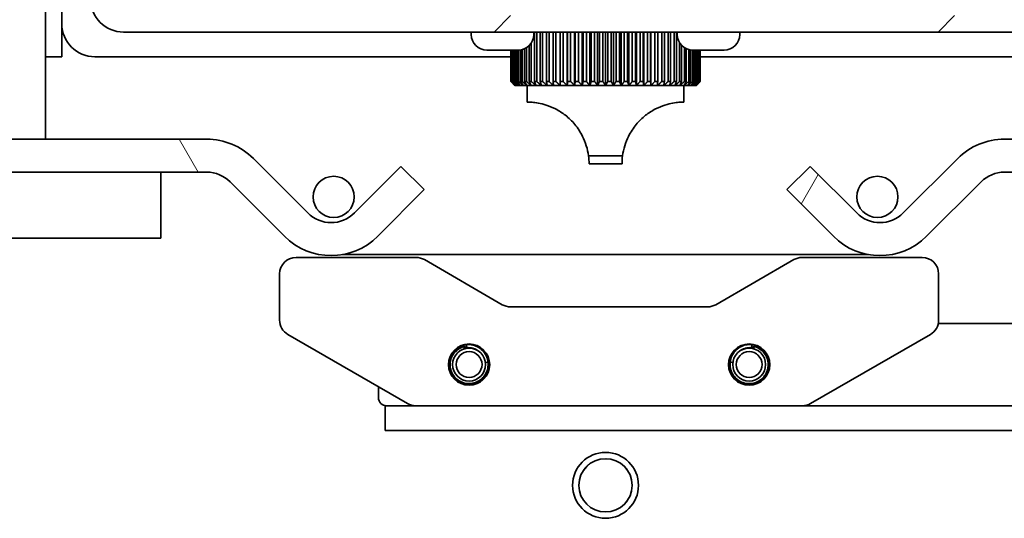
# Model space of a CAD drawing. Header units: millimetres. Extents: x 0 to 7128, y 0 to 5040.
# Tile 52 of 215: x 557 to 676, y 1471 to 1532. Entities that reach past the tile are written whole.
import ezdxf

# ---------------------------------------------------------------- set-up
doc = ezdxf.new("R2010")
doc.units = ezdxf.units.MM
doc.header["$LTSCALE"] = 12
doc.layers.add('Filettatura(ISO)', color=3, linetype='Continuous', lineweight=9, true_color=0x00ff00)
doc.layers.add('Tratteggio', color=7, linetype='Continuous', lineweight=9, true_color=0x1e1e47)
doc.layers.add('Spigoli visibili(ISO)', color=7, linetype='Continuous', lineweight=35)
pattern_1 = [(60, (0, 0), (-32.99556, 19.05), [])]

msp = doc.modelspace()

# ---------------------------------------------------------------- hatches: boundary and pattern name
at = {"layer": 'Tratteggio'}
h = msp.add_hatch(dxfattribs=at)
h.set_pattern_fill('ANSI31', color=256, scale=304.8, angle=75.00018, style=0)
h.set_pattern_definition([(120.0002, (0, 0), (-32.9955, -19.0501), [])])
edge = h.paths.add_edge_path()
edge.add_line((591.54, 1508.201), (584.934, 1514.808))
edge.add_ellipse((579.277, 1509.151), major_axis=(-5.657, 5.657), ratio=1, start_angle=270, end_angle=315)
edge.add_line((579.277, 1517.151), (559.683, 1517.151))
edge.add_line((559.683, 1517.151), (535.683, 1517.151))
edge.add_ellipse((535.683, 1521.151), major_axis=(-4, 0), ratio=1, start_angle=0, end_angle=90, ccw=False)
edge.add_line((531.683, 1521.151), (531.683, 1715.151))
edge.add_line((531.683, 1715.151), (527.683, 1715.151))
edge.add_line((527.683, 1715.151), (527.683, 1683.651))
edge.add_line((527.683, 1683.651), (527.683, 1521.151))
edge.add_ellipse((535.683, 1521.151), major_axis=(0, -8), ratio=1, start_angle=270, end_angle=360)
edge.add_line((535.683, 1513.151), (579.277, 1513.151))
edge.add_ellipse((579.277, 1509.151), major_axis=(4, 0), ratio=1, start_angle=45, end_angle=90, ccw=False)
edge.add_line((582.105, 1511.979), (588.712, 1505.373))
edge.add_ellipse((594.369, 1511.03), major_axis=(5.657, -5.657), ratio=1, start_angle=270, end_angle=360)
edge.add_line((600.026, 1505.373), (605.683, 1511.03))
edge.add_line((605.683, 1511.03), (602.854, 1513.858))
edge.add_line((602.854, 1513.858), (597.197, 1508.201))
edge.add_ellipse((594.369, 1511.03), major_axis=(-2.828, -2.828), ratio=1, start_angle=0, end_angle=90, ccw=False)
h = msp.add_hatch(dxfattribs=at)
h.set_pattern_fill('ANSI31', color=256, scale=304.8, angle=14.99998, style=0)
h.set_pattern_definition(pattern_1)
edge = h.paths.add_edge_path()
edge.add_line((723.683, 1715.151), (531.683, 1715.151))
edge.add_line((531.683, 1715.151), (531.683, 1521.151))
edge.add_line((531.683, 1521.151), (531.683, 1517.151))
edge.add_line((531.683, 1517.151), (535.683, 1517.151))
edge.add_line((535.683, 1517.151), (559.683, 1517.151))
edge.add_line((559.683, 1517.151), (559.683, 1527.151))
edge.add_line((559.683, 1527.151), (559.683, 1598.151))
edge.add_line((559.683, 1598.151), (545.683, 1598.151))
edge.add_line((545.683, 1598.151), (544.683, 1598.151))
edge.add_ellipse((544.683, 1602.151), major_axis=(-4, 0), ratio=1, start_angle=0, end_angle=90, ccw=False)
edge.add_line((540.683, 1602.151), (540.683, 1603.151))
edge.add_line((540.683, 1603.151), (540.683, 1634.151))
edge.add_line((540.683, 1634.151), (540.683, 1635.151))
edge.add_ellipse((544.683, 1635.151), major_axis=(0, 4), ratio=1, start_angle=0, end_angle=90, ccw=False)
edge.add_line((544.683, 1639.151), (545.683, 1639.151))
edge.add_line((545.683, 1639.151), (709.683, 1639.151))
edge.add_line((709.683, 1639.151), (710.683, 1639.151))
edge.add_ellipse((710.683, 1635.151), major_axis=(4, 0), ratio=1, start_angle=0, end_angle=90, ccw=False)
edge.add_line((714.683, 1635.151), (714.683, 1634.151))
edge.add_line((714.683, 1634.151), (714.683, 1603.151))
edge.add_line((714.683, 1603.151), (714.683, 1602.151))
edge.add_ellipse((710.683, 1602.151), major_axis=(0, -4), ratio=1, start_angle=0, end_angle=90, ccw=False)
edge.add_line((710.683, 1598.151), (709.683, 1598.151))
edge.add_line((709.683, 1598.151), (695.683, 1598.151))
edge.add_line((695.683, 1598.151), (695.683, 1527.151))
edge.add_line((695.683, 1527.151), (695.683, 1517.151))
edge.add_line((695.683, 1517.151), (719.683, 1517.151))
edge.add_line((719.683, 1517.151), (723.683, 1517.151))
edge.add_line((723.683, 1517.151), (723.683, 1521.151))
edge.add_line((723.683, 1521.151), (723.683, 1715.151))
edge = h.paths.add_edge_path(flags=0)
edge.add_ellipse((567.683, 1690.151), major_axis=(0, 10), ratio=1, start_angle=0, end_angle=90)
edge.add_line((557.683, 1690.151), (557.683, 1665.151))
edge.add_ellipse((567.683, 1665.151), major_axis=(-10, 0), ratio=1, start_angle=0, end_angle=90)
edge.add_line((567.683, 1655.151), (687.683, 1655.151))
edge.add_ellipse((687.683, 1665.151), major_axis=(0, -10), ratio=1, start_angle=0, end_angle=90)
edge.add_line((697.683, 1665.151), (697.683, 1690.151))
edge.add_ellipse((687.683, 1690.151), major_axis=(10, 0), ratio=1, start_angle=0, end_angle=90)
edge.add_line((687.683, 1700.151), (567.683, 1700.151))
h = msp.add_hatch(dxfattribs=at)
h.set_pattern_fill('ANSI31', color=256, scale=304.8, angle=14.99998, style=0)
h.set_pattern_definition(pattern_1)
edge = h.paths.add_edge_path()
edge.add_line((670.431, 1514.808), (663.825, 1508.201))
edge.add_ellipse((660.996, 1511.03), major_axis=(-2.828, -2.828), ratio=1, start_angle=0, end_angle=90, ccw=False)
edge.add_line((658.168, 1508.201), (652.511, 1513.858))
edge.add_line((652.511, 1513.858), (649.683, 1511.03))
edge.add_line((649.683, 1511.03), (655.339, 1505.373))
edge.add_ellipse((660.996, 1511.03), major_axis=(5.657, -5.657), ratio=1, start_angle=270, end_angle=360)
edge.add_line((666.653, 1505.373), (673.26, 1511.979))
edge.add_ellipse((676.088, 1509.151), major_axis=(2.828, 2.828), ratio=1, start_angle=45, end_angle=90, ccw=False)
edge.add_line((676.088, 1513.151), (719.683, 1513.151))
edge.add_ellipse((719.683, 1521.151), major_axis=(8, 0), ratio=1, start_angle=270, end_angle=360)
edge.add_line((727.683, 1521.151), (727.683, 1683.651))
edge.add_line((727.683, 1683.651), (727.683, 1715.151))
edge.add_line((727.683, 1715.151), (723.683, 1715.151))
edge.add_line((723.683, 1715.151), (723.683, 1521.151))
edge.add_ellipse((719.683, 1521.151), major_axis=(0, -4), ratio=1, start_angle=0, end_angle=90, ccw=False)
edge.add_line((719.683, 1517.151), (695.683, 1517.151))
edge.add_line((695.683, 1517.151), (676.088, 1517.151))
edge.add_ellipse((676.088, 1509.151), major_axis=(-8, 0), ratio=1, start_angle=270, end_angle=315)
h = msp.add_hatch(dxfattribs=at)
h.set_pattern_fill('ANSI31', color=256, scale=304.8, style=0)
h.set_pattern_definition([(45, (0, 0), (-26.9408, 26.9408), [])])
h.paths.add_polyline_path([(690.183, 1625.151), (690.183, 1629.474), (690.183, 1630.151), (688.683, 1630.151), (688.183, 1630.151), (688.183, 1625.151)])
h.paths.add_polyline_path([(567.183, 1625.151), (567.183, 1630.151), (566.683, 1630.151), (565.183, 1630.151), (565.183, 1629.474), (565.183, 1625.151)])
edge = h.paths.add_edge_path()
edge.add_ellipse((569.183, 1534.151), major_axis=(0, -4), ratio=1, start_angle=270, end_angle=360)
edge.add_line((569.183, 1530.151), (686.183, 1530.151))
edge.add_ellipse((686.183, 1534.151), major_axis=(4, 0), ratio=1, start_angle=270, end_angle=360)
edge.add_line((690.183, 1534.151), (690.183, 1622.151))
edge.add_line((690.183, 1622.151), (688.183, 1622.151))
edge.add_line((688.183, 1622.151), (688.183, 1534.151))
edge.add_ellipse((686.183, 1534.151), major_axis=(0, -2), ratio=1, start_angle=0, end_angle=90, ccw=False)
edge.add_line((686.183, 1532.151), (569.183, 1532.151))
edge.add_ellipse((569.183, 1534.151), major_axis=(-2, 0), ratio=1, start_angle=0, end_angle=90, ccw=False)
edge.add_line((567.183, 1534.151), (567.183, 1622.151))
edge.add_line((567.183, 1622.151), (565.183, 1622.151))
edge.add_line((565.183, 1622.151), (565.183, 1534.151))
h = msp.add_hatch(dxfattribs=at)
h.set_pattern_fill('ANSI31', color=256, scale=304.8, angle=90.00021, style=0)
h.set_pattern_definition([(135.0002, (0, 0), (-26.9407, -26.9409), [])])
h.paths.add_polyline_path([(561.683, 1598.151), (559.683, 1598.151), (559.683, 1527.151), (561.683, 1527.151)])

# ---------------------------------------------------------------- linework, layer by layer
at = {"layer": 'Filettatura(ISO)'}
for centre, radius, start, end in [((611.118, 1489.803), 1.582, 170, 80), ((645.118, 1489.803), 1.582, 170, 80), ((627.683, 1475.151), 3.256, 305, 215)]:
    msp.add_arc(centre, radius, start, end, dxfattribs=at)
at = {"layer": 'Spigoli visibili(ISO)'}
for p, q in [((559.683, 1517.151), (559.683, 1598.151)), ((559.683, 1598.151), (559.683, 1527.151)), ((561.683, 1527.151), (561.683, 1598.151)), ((569.183, 1530.151), (686.183, 1530.151)), ((611.383, 1529.851), (611.383, 1530.151)), ((618.983, 1529.851), (618.983, 1530.151)), ((619.05, 1530.151), (619.05, 1524.151)), ((619.328, 1524.151), (619.328, 1530.151)), ((619.745, 1530.151), (619.745, 1524.151)), ((620.048, 1524.151), (620.048, 1530.151)), ((620.5, 1530.151), (620.5, 1524.151)), ((620.827, 1524.151), (620.827, 1530.151)), ((621.31, 1530.151), (621.31, 1524.151)), ((621.657, 1524.151), (621.657, 1530.151)), ((622.169, 1530.151), (622.169, 1524.151)), ((622.534, 1524.151), (622.534, 1530.151)), ((623.034, 1523.651), (623.034, 1530.151)), ((623.069, 1530.151), (623.069, 1524.151)), ((623.45, 1524.151), (623.45, 1530.151)), ((623.92, 1523.651), (623.92, 1530.151)), ((624.005, 1530.151), (624.005, 1524.151)), ((624.398, 1524.151), (624.398, 1530.151)), ((624.836, 1523.651), (624.836, 1530.151)), ((624.968, 1530.151), (624.968, 1524.151)), ((625.371, 1524.151), (625.371, 1530.151)), ((625.772, 1523.651), (625.772, 1530.151)), ((625.953, 1530.151), (625.953, 1524.151)), ((626.362, 1524.151), (626.362, 1530.151)), ((626.724, 1523.651), (626.724, 1530.151)), ((626.95, 1530.151), (626.95, 1524.151)), ((627.362, 1524.151), (627.362, 1530.151)), ((627.683, 1523.651), (627.683, 1530.151)), ((627.953, 1530.151), (627.953, 1524.151)), ((628.365, 1524.151), (628.365, 1530.151)), ((628.641, 1523.651), (628.641, 1530.151)), ((628.954, 1530.151), (628.954, 1524.151)), ((629.363, 1524.151), (629.363, 1530.151)), ((629.593, 1523.651), (629.593, 1530.151)), ((629.946, 1530.151), (629.946, 1524.151)), ((630.349, 1524.151), (630.349, 1530.151)), ((630.53, 1523.651), (630.53, 1530.151)), ((630.92, 1530.151), (630.92, 1524.151)), ((631.313, 1524.151), (631.313, 1530.151)), ((631.445, 1523.651), (631.445, 1530.151)), ((631.869, 1530.151), (631.869, 1524.151)), ((632.251, 1524.151), (632.251, 1530.151)), ((632.331, 1523.651), (632.331, 1530.151)), ((632.787, 1530.151), (632.787, 1524.151)), ((633.153, 1524.151), (633.153, 1530.151)), ((633.183, 1523.651), (633.183, 1530.151)), ((633.665, 1530.151), (633.665, 1524.151)), ((634.014, 1524.151), (634.014, 1530.151)), ((634.499, 1530.151), (634.499, 1524.151)), ((634.826, 1524.151), (634.826, 1530.151)), ((635.28, 1530.151), (635.28, 1524.151)), ((635.585, 1524.151), (635.585, 1530.151)), ((636.003, 1530.151), (636.003, 1524.151)), ((636.283, 1524.151), (636.283, 1530.151)), ((636.383, 1529.851), (636.383, 1530.151)), ((643.983, 1529.851), (643.983, 1530.151)), ((618.671, 1524.151), (618.671, 1528.808)), ((636.664, 1528.856), (636.664, 1524.151)), ((617.083, 1527.951), (613.283, 1527.951)), ((616.186, 1527.951), (616.186, 1524.151)), ((616.203, 1524.151), (616.203, 1527.951)), ((616.253, 1527.951), (616.253, 1524.151)), ((616.306, 1524.151), (616.306, 1527.951)), ((616.407, 1527.951), (616.407, 1524.151)), ((616.496, 1524.151), (616.496, 1527.951)), ((616.648, 1527.951), (616.648, 1524.151)), ((616.771, 1524.151), (616.771, 1527.951)), ((616.972, 1527.951), (616.972, 1524.151)), ((617.129, 1524.151), (617.129, 1527.952)), ((617.377, 1527.974), (617.377, 1524.151)), ((617.567, 1524.151), (617.567, 1528.014)), ((617.861, 1528.118), (617.861, 1524.151)), ((618.082, 1524.151), (618.082, 1528.235)), ((618.42, 1528.502), (618.42, 1524.151)), ((636.915, 1524.151), (636.915, 1528.532)), ((637.256, 1528.253), (637.256, 1524.151)), ((637.478, 1524.151), (637.478, 1528.13)), ((637.774, 1528.02), (637.774, 1524.151)), ((637.966, 1524.151), (637.966, 1527.978)), ((638.217, 1527.952), (638.217, 1524.151)), ((642.083, 1527.951), (638.283, 1527.951)), ((638.375, 1524.151), (638.375, 1527.951)), ((638.579, 1527.951), (638.579, 1524.151)), ((638.704, 1524.151), (638.704, 1527.951)), ((638.858, 1527.951), (638.858, 1524.151)), ((638.948, 1524.151), (638.948, 1527.951)), ((639.052, 1527.951), (639.052, 1524.151)), ((639.106, 1524.151), (639.106, 1527.951)), ((639.159, 1527.951), (639.159, 1524.151)), ((639.178, 1524.151), (639.178, 1527.951)), ((639.179, 1527.951), (639.179, 1524.151)), ((559.683, 1527.151), (561.683, 1527.151)), ((616.186, 1527.151), (565.683, 1527.151)), ((689.683, 1527.151), (639.179, 1527.151)), ((616.186, 1524.151), (616.203, 1524.151)), ((616.253, 1524.151), (616.306, 1524.151)), ((616.407, 1524.151), (616.496, 1524.151)), ((616.648, 1524.151), (616.771, 1524.151)), ((616.972, 1524.151), (617.129, 1524.151)), ((617.377, 1524.151), (617.567, 1524.151)), ((617.861, 1524.151), (618.082, 1524.151)), ((618.42, 1524.151), (618.671, 1524.151)), ((619.05, 1524.151), (619.328, 1524.151)), ((619.745, 1524.151), (620.048, 1524.151)), ((620.5, 1524.151), (620.827, 1524.151)), ((621.31, 1524.151), (621.657, 1524.151)), ((622.169, 1524.151), (622.534, 1524.151)), ((623.069, 1524.151), (623.45, 1524.151)), ((624.005, 1524.151), (624.398, 1524.151)), ((624.968, 1524.151), (625.371, 1524.151)), ((625.953, 1524.151), (626.362, 1524.151)), ((626.95, 1524.151), (627.362, 1524.151)), ((627.953, 1524.151), (628.365, 1524.151)), ((628.954, 1524.151), (629.363, 1524.151)), ((629.946, 1524.151), (630.349, 1524.151)), ((630.92, 1524.151), (631.313, 1524.151)), ((631.869, 1524.151), (632.251, 1524.151)), ((632.787, 1524.151), (633.153, 1524.151)), ((633.665, 1524.151), (634.014, 1524.151)), ((634.499, 1524.151), (634.826, 1524.151)), ((635.28, 1524.151), (635.585, 1524.151)), ((636.003, 1524.151), (636.283, 1524.151)), ((636.664, 1524.151), (636.915, 1524.151)), ((637.256, 1524.151), (637.478, 1524.151)), ((637.774, 1524.151), (637.966, 1524.151)), ((638.217, 1524.151), (638.375, 1524.151)), ((638.579, 1524.151), (638.704, 1524.151)), ((638.858, 1524.151), (638.948, 1524.151)), ((639.052, 1524.151), (639.106, 1524.151)), ((639.159, 1524.151), (639.178, 1524.151)), ((616.724, 1523.651), (616.683, 1523.651)), ((616.85, 1523.651), (616.724, 1523.651)), ((617.057, 1523.651), (616.85, 1523.651)), ((617.346, 1523.651), (617.057, 1523.651)), ((617.713, 1523.651), (617.346, 1523.651)), ((618.156, 1523.651), (617.713, 1523.651)), ((618.672, 1523.651), (618.156, 1523.651)), ((618.183, 1523.651), (618.183, 1521.651)), ((619.256, 1523.651), (618.672, 1523.651)), ((619.904, 1523.651), (619.256, 1523.651)), ((620.612, 1523.651), (619.904, 1523.651)), ((621.373, 1523.651), (620.612, 1523.651)), ((622.183, 1523.651), (621.373, 1523.651)), ((623.034, 1523.651), (622.183, 1523.651)), ((623.92, 1523.651), (623.034, 1523.651)), ((624.836, 1523.651), (623.92, 1523.651)), ((625.772, 1523.651), (624.836, 1523.651)), ((626.724, 1523.651), (625.772, 1523.651)), ((627.683, 1523.651), (626.724, 1523.651)), ((628.641, 1523.651), (627.683, 1523.651)), ((629.593, 1523.651), (628.641, 1523.651)), ((630.53, 1523.651), (629.593, 1523.651)), ((631.445, 1523.651), (630.53, 1523.651)), ((632.331, 1523.651), (631.445, 1523.651)), ((633.183, 1523.651), (632.331, 1523.651)), ((633.992, 1523.651), (633.183, 1523.651)), ((634.753, 1523.651), (633.992, 1523.651)), ((635.461, 1523.651), (634.753, 1523.651)), ((636.109, 1523.651), (635.461, 1523.651)), ((636.693, 1523.651), (636.109, 1523.651)), ((637.209, 1523.651), (636.693, 1523.651)), ((637.183, 1523.651), (637.183, 1521.651)), ((637.652, 1523.651), (637.209, 1523.651)), ((638.019, 1523.651), (637.652, 1523.651)), ((638.308, 1523.651), (638.019, 1523.651)), ((638.515, 1523.651), (638.308, 1523.651)), ((638.641, 1523.651), (638.515, 1523.651)), ((638.683, 1523.651), (638.641, 1523.651)), ((531.683, 1517.151), (559.683, 1517.151)), ((579.277, 1517.151), (535.683, 1517.151)), ((719.683, 1517.151), (676.088, 1517.151)), ((591.54, 1508.201), (584.934, 1514.808)), ((625.616, 1515.151), (629.75, 1515.151)), ((670.431, 1514.808), (663.825, 1508.201)), ((535.683, 1513.151), (579.277, 1513.151)), ((573.683, 1513.151), (573.683, 1505.151)), ((602.854, 1513.858), (597.197, 1508.201)), ((605.683, 1511.03), (602.854, 1513.858)), ((629.683, 1514.151), (625.683, 1514.151)), ((652.511, 1513.858), (649.683, 1511.03)), ((658.168, 1508.201), (652.511, 1513.858)), ((676.088, 1513.151), (719.683, 1513.151)), ((582.105, 1511.979), (588.712, 1505.373)), ((666.653, 1505.373), (673.26, 1511.979)), ((600.026, 1505.373), (605.683, 1511.03)), ((649.683, 1511.03), (655.339, 1505.373)), ((527.683, 1505.151), (573.683, 1505.151)), ((590.118, 1502.803), (604.69, 1502.803)), ((595.757, 1503.151), (659.608, 1503.151)), ((615.154, 1497.071), (605.69, 1502.535)), ((650.546, 1502.535), (641.082, 1497.071)), ((651.546, 1502.803), (666.118, 1502.803)), ((588.118, 1495.195), (588.118, 1500.803)), ((668.118, 1500.803), (668.118, 1495.195)), ((640.082, 1496.803), (616.154, 1496.803)), ((668.079, 1494.803), (721.707, 1494.803)), ((589.118, 1493.463), (603.654, 1485.071)), ((652.582, 1485.071), (667.118, 1493.463)), ((610.028, 1492.053), (610.152, 1492.053)), ((610.799, 1492.154), (610.831, 1491.918)), ((610.849, 1491.785), (610.833, 1491.903)), ((612.085, 1492.053), (612.208, 1492.053)), ((644.028, 1492.053), (644.152, 1492.053)), ((645.387, 1491.785), (645.404, 1491.903)), ((645.438, 1492.154), (645.406, 1491.918)), ((646.085, 1492.053), (646.208, 1492.053)), ((608.664, 1489.797), (608.664, 1489.797)), ((608.664, 1489.796), (608.664, 1489.797)), ((613.327, 1490.096), (613.101, 1490.065)), ((642.909, 1490.096), (643.135, 1490.065)), ((647.573, 1489.797), (647.573, 1489.797)), ((647.573, 1489.797), (647.573, 1489.796)), ((600.118, 1485.803), (600.118, 1487.112)), ((610.123, 1487.553), (610.028, 1487.553)), ((612.208, 1487.553), (612.113, 1487.553)), ((644.123, 1487.553), (644.028, 1487.553)), ((646.208, 1487.553), (646.113, 1487.553)), ((600.922, 1484.803), (601.508, 1484.803)), ((600.922, 1484.803), (600.922, 1481.803)), ((615.336, 1484.803), (601.508, 1484.803)), ((615.336, 1484.803), (616.75, 1484.803)), ((707.314, 1484.803), (616.75, 1484.803)), ((601.508, 1481.803), (600.922, 1481.803)), ((601.508, 1481.803), (615.336, 1481.803)), ((616.75, 1481.803), (615.336, 1481.803)), ((616.75, 1481.803), (707.314, 1481.803))]:
    msp.add_line(p, q, dxfattribs=at)
for centre, radius in [((594.683, 1510.151), 2.5), ((660.683, 1510.151), 2.5), ((611.118, 1489.803), 2.5), ((611.118, 1489.803), 2), ((645.118, 1489.803), 2.5), ((645.118, 1489.803), 2), ((611.118, 1489.803), 1.571), ((645.118, 1489.803), 1.571), ((627.683, 1475.151), 4), ((627.683, 1475.151), 3.233)]:
    msp.add_circle(centre, radius, dxfattribs=at)
for centre, radius, start, end in [((569.183, 1534.151), 4, 180, 270), ((565.683, 1531.151), 4, 180, 270), ((613.283, 1529.851), 1.9, 180, 270), ((617.083, 1529.851), 1.9, 270, 0), ((638.283, 1529.851), 1.9, 180, 270), ((642.083, 1529.851), 1.9, 270, 0), ((579.277, 1509.151), 8, 45, 90), ((676.088, 1509.151), 8, 90, 135), ((579.277, 1509.151), 4, 45, 90), ((676.088, 1509.151), 4, 90, 135), ((594.369, 1511.03), 4, 225, 315), ((660.996, 1511.03), 4, 225, 315), ((594.369, 1511.03), 8, 225, 315), ((660.996, 1511.03), 8, 225, 315), ((590.118, 1500.803), 2, 90, 180), ((604.69, 1500.803), 2, 60, 90), ((651.546, 1500.803), 2, 90, 120), ((666.118, 1500.803), 2, 0, 90), ((616.154, 1498.803), 2, 240, 270), ((640.082, 1498.803), 2, 270, 300), ((590.118, 1495.195), 2, 180, 240), ((666.118, 1495.195), 2, 300, 0), ((601.118, 1485.803), 1, 180, 270), ((604.654, 1486.803), 2, 240, 270), ((651.582, 1486.803), 2, 270, 300)]:
    msp.add_arc(centre, radius, start, end, dxfattribs=at)
for points, weights in [([(616.186, 1524.151), (616.44, 1523.894), (616.683, 1523.651)], [1.02783003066, 1.02443298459, 1.02040153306]), ([(616.724, 1523.651), (616.469, 1523.893), (616.203, 1524.151)], [1.02194507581, 1.02622534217, 1.02981488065]), ([(616.253, 1524.151), (616.494, 1523.894), (616.724, 1523.651)], [1.02783003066, 1.02443298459, 1.02040153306]), ([(616.85, 1523.651), (616.584, 1523.893), (616.306, 1524.151)], [1.02194507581, 1.02622534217, 1.02981488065]), ([(616.407, 1524.151), (616.633, 1523.894), (616.85, 1523.651)], [1.02783003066, 1.02443298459, 1.02040153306]), ([(617.057, 1523.651), (616.783, 1523.893), (616.496, 1524.151)], [1.02194507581, 1.02622534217, 1.02981488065]), ([(616.648, 1524.151), (616.857, 1523.894), (617.057, 1523.651)], [1.02783003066, 1.02443298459, 1.02040153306]), ([(617.346, 1523.651), (617.065, 1523.893), (616.771, 1524.151)], [1.02194507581, 1.02622534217, 1.02981488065]), ([(616.972, 1524.151), (617.163, 1523.894), (617.346, 1523.651)], [1.02783003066, 1.02443298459, 1.02040153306]), ([(617.713, 1523.651), (617.427, 1523.893), (617.129, 1524.151)], [1.02194507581, 1.02622534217, 1.02981488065]), ([(617.377, 1524.151), (617.549, 1523.894), (617.713, 1523.651)], [1.02783003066, 1.02443298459, 1.02040153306]), ([(618.156, 1523.651), (617.868, 1523.893), (617.567, 1524.151)], [1.02194507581, 1.02622534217, 1.02981488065]), ([(617.861, 1524.151), (618.012, 1523.894), (618.156, 1523.651)], [1.02783003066, 1.02443298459, 1.02040153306]), ([(618.672, 1523.651), (618.384, 1523.893), (618.082, 1524.151)], [1.02194507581, 1.02622534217, 1.02981488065]), ([(618.42, 1524.151), (618.549, 1523.894), (618.672, 1523.651)], [1.02783003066, 1.02443298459, 1.02040153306]), ([(619.256, 1523.651), (618.97, 1523.893), (618.671, 1524.151)], [1.02194507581, 1.02622534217, 1.02981488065]), ([(619.05, 1524.151), (619.155, 1523.894), (619.256, 1523.651)], [1.02783003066, 1.02443298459, 1.02040153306]), ([(619.904, 1523.651), (619.622, 1523.893), (619.328, 1524.151)], [1.02194507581, 1.02622534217, 1.02981488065]), ([(619.745, 1524.151), (619.826, 1523.894), (619.904, 1523.651)], [1.02783003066, 1.02443298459, 1.02040153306]), ([(620.612, 1523.651), (620.336, 1523.893), (620.048, 1524.151)], [1.02194507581, 1.02622534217, 1.02981488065]), ([(620.5, 1524.151), (620.557, 1523.894), (620.612, 1523.651)], [1.02783003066, 1.02443298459, 1.02040153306]), ([(621.373, 1523.651), (621.106, 1523.893), (620.827, 1524.151)], [1.02194507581, 1.02622534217, 1.02981488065]), ([(621.31, 1524.151), (621.342, 1523.894), (621.373, 1523.651)], [1.02783003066, 1.02443298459, 1.02040153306]), ([(622.183, 1523.651), (621.926, 1523.893), (621.657, 1524.151)], [1.02194507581, 1.02622534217, 1.02981488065]), ([(622.169, 1524.151), (622.176, 1523.894), (622.183, 1523.651)], [1.02783003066, 1.02443298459, 1.02040153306]), ([(623.034, 1523.651), (622.79, 1523.893), (622.534, 1524.151)], [1.02194507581, 1.02622534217, 1.02981488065]), ([(623.069, 1524.151), (623.051, 1523.894), (623.034, 1523.651)], [1.02783003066, 1.02443298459, 1.02040153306]), ([(623.92, 1523.651), (623.69, 1523.893), (623.45, 1524.151)], [1.02194507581, 1.02622534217, 1.02981488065]), ([(624.005, 1524.151), (623.962, 1523.894), (623.92, 1523.651)], [1.02783003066, 1.02443298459, 1.02040153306]), ([(624.836, 1523.651), (624.622, 1523.893), (624.398, 1524.151)], [1.02194507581, 1.02622534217, 1.02981488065]), ([(624.968, 1524.151), (624.901, 1523.894), (624.836, 1523.651)], [1.02783003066, 1.02443298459, 1.02040153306]), ([(625.772, 1523.651), (625.576, 1523.893), (625.371, 1524.151)], [1.02194507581, 1.02622534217, 1.02981488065]), ([(625.953, 1524.151), (625.861, 1523.894), (625.772, 1523.651)], [1.02783003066, 1.02443298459, 1.02040153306]), ([(626.724, 1523.651), (626.547, 1523.893), (626.362, 1524.151)], [1.02194507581, 1.02622534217, 1.02981488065]), ([(626.95, 1524.151), (626.835, 1523.894), (626.724, 1523.651)], [1.02783003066, 1.02443298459, 1.02040153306]), ([(627.683, 1523.651), (627.526, 1523.893), (627.362, 1524.151)], [1.02194507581, 1.02622534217, 1.02981488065]), ([(627.953, 1524.151), (627.815, 1523.894), (627.683, 1523.651)], [1.02783003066, 1.02443298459, 1.02040153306]), ([(628.641, 1523.651), (628.506, 1523.893), (628.365, 1524.151)], [1.02194507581, 1.02622534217, 1.02981488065]), ([(628.954, 1524.151), (628.794, 1523.894), (628.641, 1523.651)], [1.02783003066, 1.02443298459, 1.02040153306]), ([(629.593, 1523.651), (629.481, 1523.893), (629.363, 1524.151)], [1.02194507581, 1.02622534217, 1.02981488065]), ([(629.946, 1524.151), (629.765, 1523.894), (629.593, 1523.651)], [1.02783003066, 1.02443298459, 1.02040153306]), ([(630.53, 1523.651), (630.441, 1523.893), (630.349, 1524.151)], [1.02194507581, 1.02622534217, 1.02981488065]), ([(630.92, 1524.151), (630.72, 1523.894), (630.53, 1523.651)], [1.02783003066, 1.02443298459, 1.02040153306]), ([(631.445, 1523.651), (631.381, 1523.893), (631.313, 1524.151)], [1.02194507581, 1.02622534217, 1.02981488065]), ([(631.869, 1524.151), (631.652, 1523.894), (631.445, 1523.651)], [1.02783003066, 1.02443298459, 1.02040153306]), ([(632.331, 1523.651), (632.292, 1523.893), (632.251, 1524.151)], [1.02194507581, 1.02622534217, 1.02981488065]), ([(632.787, 1524.151), (632.554, 1523.894), (632.331, 1523.651)], [1.02783003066, 1.02443298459, 1.02040153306]), ([(633.183, 1523.651), (633.168, 1523.893), (633.153, 1524.151)], [1.02194507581, 1.02622534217, 1.02981488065]), ([(633.665, 1524.151), (633.419, 1523.894), (633.183, 1523.651)], [1.02783003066, 1.02443298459, 1.02040153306]), ([(634.499, 1524.151), (634.24, 1523.894), (633.992, 1523.651)], [1.02783003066, 1.02443298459, 1.02040153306]), ([(633.992, 1523.651), (634.003, 1523.893), (634.014, 1524.151)], [1.02194507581, 1.02622534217, 1.02981488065]), ([(635.28, 1524.151), (635.011, 1523.894), (634.753, 1523.651)], [1.02783003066, 1.02443298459, 1.02040153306]), ([(634.753, 1523.651), (634.789, 1523.893), (634.826, 1524.151)], [1.02194507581, 1.02622534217, 1.02981488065]), ([(636.003, 1524.151), (635.726, 1523.894), (635.461, 1523.651)], [1.02783003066, 1.02443298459, 1.02040153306]), ([(635.461, 1523.651), (635.521, 1523.893), (635.585, 1524.151)], [1.02194507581, 1.02622534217, 1.02981488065]), ([(636.664, 1524.151), (636.38, 1523.894), (636.109, 1523.651)], [1.02783003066, 1.02443298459, 1.02040153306]), ([(636.109, 1523.651), (636.194, 1523.893), (636.283, 1524.151)], [1.02194507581, 1.02622534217, 1.02981488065]), ([(637.256, 1524.151), (636.968, 1523.894), (636.693, 1523.651)], [1.02783003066, 1.02443298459, 1.02040153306]), ([(636.693, 1523.651), (636.802, 1523.893), (636.915, 1524.151)], [1.02194507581, 1.02622534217, 1.02981488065]), ([(637.774, 1524.151), (637.485, 1523.894), (637.209, 1523.651)], [1.02783003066, 1.02443298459, 1.02040153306]), ([(637.209, 1523.651), (637.34, 1523.893), (637.478, 1524.151)], [1.02194507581, 1.02622534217, 1.02981488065]), ([(638.217, 1524.151), (637.928, 1523.894), (637.652, 1523.651)], [1.02783003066, 1.02443298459, 1.02040153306]), ([(637.652, 1523.651), (637.805, 1523.893), (637.966, 1524.151)], [1.02194507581, 1.02622534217, 1.02981488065]), ([(638.579, 1524.151), (638.293, 1523.894), (638.019, 1523.651)], [1.02783003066, 1.02443298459, 1.02040153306]), ([(638.019, 1523.651), (638.193, 1523.893), (638.375, 1524.151)], [1.02194507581, 1.02622534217, 1.02981488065]), ([(638.858, 1524.151), (638.577, 1523.894), (638.308, 1523.651)], [1.02783003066, 1.02443298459, 1.02040153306]), ([(638.308, 1523.651), (638.501, 1523.893), (638.704, 1524.151)], [1.02194507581, 1.02622534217, 1.02981488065]), ([(639.052, 1524.151), (638.778, 1523.894), (638.515, 1523.651)], [1.02783003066, 1.02443298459, 1.02040153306]), ([(638.515, 1523.651), (638.727, 1523.893), (638.948, 1524.151)], [1.02194507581, 1.02622534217, 1.02981488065]), ([(639.159, 1524.151), (638.894, 1523.894), (638.641, 1523.651)], [1.02783003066, 1.02443298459, 1.02040153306]), ([(638.641, 1523.651), (638.868, 1523.893), (639.106, 1524.151)], [1.02194507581, 1.02622534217, 1.02981488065]), ([(639.179, 1524.151), (638.925, 1523.894), (638.683, 1523.651)], [1.02783003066, 1.02443298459, 1.02040153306]), ([(638.683, 1523.651), (638.925, 1523.893), (639.178, 1524.151)], [1.02194507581, 1.02622534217, 1.02981488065])]:
    msp.add_rational_spline(points, weights, degree=2, dxfattribs=at)
for points, knots in [([(618.183, 1521.651), (618.183, 1521.651), (618.379, 1521.659), (619.18, 1521.595), (619.786, 1521.513), (620.81, 1521.184), (621.205, 1521.03), (622.022, 1520.61), (622.442, 1520.342), (623.218, 1519.733), (623.611, 1519.356), (624.321, 1518.496), (624.638, 1518.012), (625.261, 1516.762), (625.503, 1515.957), (625.616, 1515.151)], [-1.6395379, -1.6395379, -1.6395379, -1.6395379, -1.315518, -1.315518, -0.9914981, -0.9914981, -0.833623, -0.833623, -0.6757478, -0.6757478, -0.5068109, -0.5068109, -0.3378739, -0.3378739, -0.0990654, -0.0990654, -0.0990654, -0.0990654]), ([(637.183, 1521.651), (637.183, 1521.651), (636.986, 1521.659), (636.185, 1521.595), (635.579, 1521.513), (634.555, 1521.184), (634.16, 1521.03), (633.343, 1520.61), (632.923, 1520.342), (632.147, 1519.733), (631.754, 1519.356), (631.044, 1518.496), (630.727, 1518.012), (630.104, 1516.762), (629.862, 1515.957), (629.75, 1515.151)], [1.6395379, 1.6395379, 1.6395379, 1.6395379, 1.9635578, 1.9635578, 2.2875777, 2.2875777, 2.4454528, 2.4454528, 2.603328, 2.603328, 2.7722649, 2.7722649, 2.9412019, 2.9412019, 3.1800104, 3.1800104, 3.1800104, 3.1800104]), ([(610.789, 1492.229), (610.866, 1492.239), (610.942, 1492.246), (611.28, 1492.26), (611.545, 1492.228), (612.047, 1492.084), (612.289, 1491.97), (612.72, 1491.675), (612.914, 1491.49), (613.23, 1491.075), (613.356, 1490.838), (613.525, 1490.345), (613.57, 1490.081), (613.575, 1489.559), (613.535, 1489.294), (613.375, 1488.797), (613.254, 1488.559), (612.946, 1488.137), (612.755, 1487.949), (612.33, 1487.646), (612.09, 1487.528), (611.591, 1487.374), (611.326, 1487.337), (610.804, 1487.348), (610.541, 1487.397), (610.049, 1487.572), (609.815, 1487.701), (609.403, 1488.022), (609.221, 1488.218), (608.931, 1488.652), (608.82, 1488.896), (608.682, 1489.399), (608.653, 1489.665), (608.681, 1490.186), (608.737, 1490.448), (608.927, 1490.934), (609.063, 1491.164), (609.397, 1491.566), (609.599, 1491.742), (610.041, 1492.018), (610.288, 1492.121), (610.623, 1492.202), (610.706, 1492.218), (610.789, 1492.229)], [3.4258057, 3.4258057, 3.4258057, 3.4258057, 3.448823, 3.448823, 3.5272006, 3.5272006, 3.60558, 3.60558, 3.6839611, 3.6839611, 3.7623441, 3.7623441, 3.8407289, 3.8407289, 3.9191141, 3.9191141, 3.9974973, 3.9974973, 4.0758787, 4.0758787, 4.1542583, 4.1542583, 4.2326362, 4.2326362, 4.3110124, 4.3110124, 4.389387, 4.389387, 4.46776, 4.46776, 4.5461316, 4.5461316, 4.6245018, 4.6245018, 4.7028707, 4.7028707, 4.7812382, 4.7812382, 4.8596048, 4.8596048, 4.9379699, 4.9379699, 4.9631022, 4.9631022, 4.9631022, 4.9631022]), ([(608.835, 1489.487), (608.803, 1489.733), (608.812, 1489.987), (608.908, 1490.47), (608.996, 1490.705), (609.238, 1491.131), (609.395, 1491.326), (609.758, 1491.652), (609.968, 1491.787), (610.295, 1491.929), (610.402, 1491.967), (610.511, 1491.996)], [0, 0, 0, 0, 0.07435594, 0.07435594, 0.1479565, 0.1479565, 0.22135548, 0.22135548, 0.29451754, 0.29451754, 0.32839761, 0.32839761, 0.32839761, 0.32839761]), ([(609.434, 1491.582), (609.479, 1491.625), (609.525, 1491.665), (609.775, 1491.868), (610.007, 1492.001), (610.424, 1492.158), (610.605, 1492.204), (610.789, 1492.229)], [3.27369457, 3.27369457, 3.27369457, 3.27369457, 3.29207262, 3.29207262, 3.37044699, 3.37044699, 3.42575056, 3.42575056, 3.42575056, 3.42575056]), ([(609.622, 1491.742), (609.654, 1491.767), (609.686, 1491.79), (609.773, 1491.851), (609.829, 1491.886), (609.886, 1491.92)], [0.223900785, 0.223900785, 0.223900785, 0.223900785, 0.235785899, 0.235785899, 0.255711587, 0.255711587, 0.255711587, 0.255711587]), ([(610.79, 1492.229), (611.025, 1492.261), (611.268, 1492.258), (611.759, 1492.18), (612.014, 1492.097), (612.477, 1491.857), (612.692, 1491.698), (613.057, 1491.325), (613.211, 1491.106), (613.439, 1490.637), (613.517, 1490.38), (613.586, 1489.863), (613.578, 1489.596), (613.481, 1489.083), (613.39, 1488.831), (613.136, 1488.375), (612.97, 1488.165), (612.586, 1487.812), (612.362, 1487.665), (611.886, 1487.451), (611.628, 1487.382), (611.109, 1487.328), (610.842, 1487.344), (610.332, 1487.457), (610.083, 1487.556), (609.826, 1487.709), (609.793, 1487.73), (609.761, 1487.752)], [1.88874807, 1.88874807, 1.88874807, 1.88874807, 1.95987711, 1.95987711, 2.03823688, 2.03823688, 2.11659674, 2.11659674, 2.1949568, 2.1949568, 2.27331714, 2.27331714, 2.35167788, 2.35167788, 2.43003911, 2.43003911, 2.50840094, 2.50840094, 2.58676347, 2.58676347, 2.66512679, 2.66512679, 2.74349099, 2.74349099, 2.82185617, 2.82185617, 2.83350398, 2.83350398, 2.83350398, 2.83350398]), ([(610.327, 1492.12), (610.359, 1492.131), (610.391, 1492.141), (610.494, 1492.172), (610.564, 1492.189), (610.636, 1492.203)], [0.303931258, 0.303931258, 0.303931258, 0.303931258, 0.314167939, 0.314167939, 0.335924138, 0.335924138, 0.335924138, 0.335924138]), ([(610.523, 1491.921), (610.52, 1491.935), (610.518, 1491.948), (610.514, 1491.969), (610.512, 1491.978), (610.511, 1491.988), (610.511, 1491.991), (610.511, 1491.995), (610.511, 1491.996), (610.511, 1491.996), (610.511, 1491.996), (610.511, 1491.996)], [-0.031804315, -0.031804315, -0.031804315, -0.031804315, -0.026894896, -0.026894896, -0.021883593, -0.021883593, -0.018923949, -0.018923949, -0.015914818, -0.015914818, -0.015562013, -0.015562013, -0.015562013, -0.015562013]), ([(610.549, 1491.72), (610.547, 1491.736), (610.545, 1491.751), (610.537, 1491.818), (610.53, 1491.87), (610.523, 1491.921)], [-0.023265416, -0.023265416, -0.023265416, -0.023265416, -0.017915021, -0.017915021, -0.000001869, -0.000001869, -0.000001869, -0.000001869]), ([(610.789, 1492.229), (611.051, 1492.254), (611.32, 1492.236), (611.829, 1492.118), (612.075, 1492.016), (612.514, 1491.744), (612.712, 1491.572), (613.035, 1491.181), (613.166, 1490.958), (613.333, 1490.526), (613.382, 1490.316), (613.402, 1490.106)], [0, 0, 0, 0, 0.07900239, 0.07900239, 0.15700925, 0.15700925, 0.23379952, 0.23379952, 0.30949087, 0.30949087, 0.37291195, 0.37291195, 0.37291195, 0.37291195]), ([(610.789, 1492.229), (610.789, 1492.229), (610.789, 1492.226), (610.79, 1492.22), (610.792, 1492.208), (610.795, 1492.184), (610.799, 1492.154)], [0.50000036, 0.50000036, 0.50000036, 0.50000036, 0.66669502, 0.66669502, 0.66669502, 1, 1, 1, 1]), ([(610.833, 1491.903), (610.833, 1491.904), (610.833, 1491.906), (610.832, 1491.908), (610.832, 1491.91), (610.831, 1491.914), (610.831, 1491.916), (610.831, 1491.918), (610.831, 1491.918), (610.831, 1491.918), (610.831, 1491.918), (610.831, 1491.918)], [0.000004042, 0.000004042, 0.000004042, 0.000004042, 0.0004101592, 0.0004101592, 0.0008277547, 0.0008277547, 0.002017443, 0.002017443, 0.0072873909, 0.0072873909, 0.0076468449, 0.0076468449, 0.0076468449, 0.0076468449]), ([(612.258, 1491.446), (612.077, 1491.584), (611.873, 1491.691), (611.525, 1491.804), (611.39, 1491.833), (611.117, 1491.864), (610.978, 1491.866), (610.84, 1491.854)], [-0.15090174, -0.15090174, -0.15090174, -0.15090174, -0.08275116, -0.08275116, -0.04161296, -0.04161296, -0.00000272, -0.00000272, -0.00000272, -0.00000272]), ([(645.448, 1492.229), (645.708, 1492.194), (645.967, 1492.115), (646.437, 1491.883), (646.655, 1491.728), (647.027, 1491.362), (647.185, 1491.146), (647.423, 1490.681), (647.505, 1490.426), (647.584, 1489.91), (647.582, 1489.643), (647.494, 1489.128), (647.408, 1488.875), (647.163, 1488.414), (647.001, 1488.201), (646.623, 1487.84), (646.403, 1487.689), (645.931, 1487.466), (645.674, 1487.392), (645.156, 1487.329), (644.888, 1487.339), (644.376, 1487.442), (644.126, 1487.537), (643.673, 1487.796), (643.465, 1487.964), (643.116, 1488.353), (642.972, 1488.578), (642.763, 1489.056), (642.697, 1489.316), (642.65, 1489.835), (642.669, 1490.102), (642.788, 1490.611), (642.89, 1490.858), (643.163, 1491.303), (643.337, 1491.506), (643.736, 1491.842), (643.966, 1491.979), (644.451, 1492.173), (644.712, 1492.231), (645.13, 1492.256), (645.29, 1492.25), (645.447, 1492.229)], [0, 0, 0, 0, 0.0790454, 0.0790454, 0.1574028, 0.1574028, 0.2357865, 0.2357865, 0.3141685, 0.3141685, 0.3925483, 0.3925483, 0.4709265, 0.4709265, 0.5493029, 0.5493029, 0.6276778, 0.6276778, 0.7060511, 0.7060511, 0.7844229, 0.7844229, 0.8627933, 0.8627933, 0.9411624, 0.9411624, 1.0195302, 1.0195302, 1.0978968, 1.0978968, 1.1762623, 1.1762623, 1.2546269, 1.2546269, 1.3329905, 1.3329905, 1.4113532, 1.4113532, 1.4897153, 1.4897153, 1.5371408, 1.5371408, 1.5371408, 1.5371408]), ([(642.835, 1490.106), (642.858, 1490.352), (642.921, 1490.597), (643.12, 1491.049), (643.258, 1491.262), (643.589, 1491.632), (643.788, 1491.793), (644.223, 1492.043), (644.464, 1492.136), (644.952, 1492.238), (645.203, 1492.252), (645.448, 1492.229)], [0, 0, 0, 0, 0.07416967, 0.07416967, 0.14835543, 0.14835543, 0.22332227, 0.22332227, 0.2991173, 0.2991173, 0.37293271, 0.37293271, 0.37293271, 0.37293271]), ([(643.329, 1491.477), (643.353, 1491.503), (643.378, 1491.528), (643.454, 1491.602), (643.507, 1491.65), (643.562, 1491.695)], [4.378867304, 4.378867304, 4.378867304, 4.378867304, 4.38938764, 4.38938764, 4.410737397, 4.410737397, 4.410737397, 4.410737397]), ([(643.964, 1491.963), (643.99, 1491.977), (644.016, 1491.99), (644.112, 1492.037), (644.183, 1492.067), (644.255, 1492.094)], [4.458912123, 4.458912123, 4.458912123, 4.458912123, 4.467760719, 4.467760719, 4.490778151, 4.490778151, 4.490778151, 4.490778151]), ([(643.978, 1491.446), (644.159, 1491.584), (644.364, 1491.691), (644.711, 1491.804), (644.846, 1491.833), (645.12, 1491.864), (645.259, 1491.866), (645.397, 1491.854)], [-0.15090174, -0.15090174, -0.15090174, -0.15090174, -0.08275116, -0.08275116, -0.04161296, -0.04161296, -0.00000272, -0.00000272, -0.00000272, -0.00000272]), ([(644.721, 1492.219), (644.745, 1492.223), (644.769, 1492.226), (644.874, 1492.24), (644.956, 1492.247), (645.039, 1492.25)], [4.538956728, 4.538956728, 4.538956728, 4.538956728, 4.546132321, 4.546132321, 4.570817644, 4.570817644, 4.570817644, 4.570817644]), ([(645.404, 1491.903), (645.404, 1491.904), (645.404, 1491.906), (645.404, 1491.908), (645.404, 1491.91), (645.405, 1491.914), (645.405, 1491.916), (645.405, 1491.918), (645.406, 1491.918), (645.406, 1491.918), (645.406, 1491.918), (645.406, 1491.918)], [0.000004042, 0.000004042, 0.000004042, 0.000004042, 0.0004101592, 0.0004101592, 0.0008277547, 0.0008277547, 0.002017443, 0.002017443, 0.0072873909, 0.0072873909, 0.0076468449, 0.0076468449, 0.0076468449, 0.0076468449]), ([(645.448, 1492.229), (645.448, 1492.229), (645.447, 1492.226), (645.446, 1492.22), (645.445, 1492.208), (645.442, 1492.184), (645.438, 1492.154)], [0.5000003, 0.5000003, 0.5000003, 0.5000003, 0.66669502, 0.66669502, 0.66669502, 1, 1, 1, 1]), ([(645.687, 1491.72), (645.689, 1491.736), (645.691, 1491.751), (645.7, 1491.818), (645.706, 1491.87), (645.713, 1491.921)], [-0.023265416, -0.023265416, -0.023265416, -0.023265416, -0.017915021, -0.017915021, -0.000001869, -0.000001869, -0.000001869, -0.000001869]), ([(645.713, 1491.921), (645.716, 1491.935), (645.718, 1491.948), (645.723, 1491.969), (645.724, 1491.978), (645.726, 1491.988), (645.726, 1491.991), (645.726, 1491.995), (645.726, 1491.996), (645.725, 1491.996), (645.725, 1491.996), (645.725, 1491.996)], [-0.031804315, -0.031804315, -0.031804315, -0.031804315, -0.026894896, -0.026894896, -0.021883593, -0.021883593, -0.018923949, -0.018923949, -0.015914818, -0.015914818, -0.015562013, -0.015562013, -0.015562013, -0.015562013]), ([(645.725, 1491.996), (645.962, 1491.932), (646.191, 1491.829), (646.598, 1491.559), (646.781, 1491.39), (647.082, 1491.007), (647.202, 1490.788), (647.368, 1490.329), (647.414, 1490.083), (647.423, 1489.722), (647.417, 1489.604), (647.402, 1489.487)], [0, 0, 0, 0, 0.07363508, 0.07363508, 0.14666874, 0.14666874, 0.21983696, 0.21983696, 0.29308784, 0.29308784, 0.32840998, 0.32840998, 0.32840998, 0.32840998]), ([(608.695, 1490.188), (608.707, 1490.26), (608.722, 1490.331), (608.754, 1490.461), (608.772, 1490.519), (608.791, 1490.578)], [3.113591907, 3.113591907, 3.113591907, 3.113591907, 3.135328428, 3.135328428, 3.153658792, 3.153658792, 3.153658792, 3.153658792]), ([(608.747, 1490.431), (608.76, 1490.48), (608.775, 1490.528), (608.808, 1490.629), (608.828, 1490.681), (608.849, 1490.732)], [0.063892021, 0.063892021, 0.063892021, 0.063892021, 0.079044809, 0.079044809, 0.09572819, 0.09572819, 0.09572819, 0.09572819]), ([(608.949, 1490.946), (608.981, 1491.006), (609.015, 1491.063), (609.087, 1491.176), (609.125, 1491.231), (609.166, 1491.284)], [3.193624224, 3.193624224, 3.193624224, 3.193624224, 3.213699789, 3.213699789, 3.233766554, 3.233766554, 3.233766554, 3.233766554]), ([(609.076, 1491.158), (609.101, 1491.196), (609.127, 1491.233), (609.191, 1491.318), (609.229, 1491.366), (609.27, 1491.412)], [0.14381065, 0.14381065, 0.14381065, 0.14381065, 0.157402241, 0.157402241, 0.175720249, 0.175720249, 0.175720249, 0.175720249]), ([(642.884, 1490.813), (642.901, 1490.85), (642.919, 1490.887), (642.967, 1490.981), (643, 1491.038), (643.035, 1491.094)], [4.29882316, 4.29882316, 4.29882316, 4.29882316, 4.311013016, 4.311013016, 4.330696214, 4.330696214, 4.330696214, 4.330696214]), ([(647.418, 1490.655), (647.455, 1490.554), (647.486, 1490.451), (647.516, 1490.321), (647.522, 1490.295), (647.527, 1490.269)], [3.338333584, 3.338333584, 3.338333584, 3.338333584, 3.370447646, 3.370447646, 3.378383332, 3.378383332, 3.378383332, 3.378383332]), ([(608.698, 1489.389), (608.685, 1489.466), (608.675, 1489.544), (608.666, 1489.677), (608.664, 1489.733), (608.664, 1489.789)], [3.033548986, 3.033548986, 3.033548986, 3.033548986, 3.056958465, 3.056958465, 3.073636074, 3.073636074, 3.073636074, 3.073636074]), ([(613.402, 1490.106), (613.435, 1489.86), (613.428, 1489.605), (613.335, 1489.12), (613.248, 1488.884), (613.008, 1488.456), (612.852, 1488.259), (612.49, 1487.929), (612.28, 1487.791), (611.833, 1487.592), (611.591, 1487.528), (611.103, 1487.479), (610.852, 1487.495), (610.373, 1487.602), (610.14, 1487.696), (609.719, 1487.949), (609.527, 1488.112), (609.209, 1488.483), (609.078, 1488.697), (608.912, 1489.104), (608.861, 1489.295), (608.835, 1489.487)], [0, 0, 0, 0, 0.07455587, 0.07455587, 0.14831571, 0.14831571, 0.22195767, 0.22195767, 0.29542815, 0.29542815, 0.36890077, 0.36890077, 0.44253483, 0.44253483, 0.51634532, 0.51634532, 0.58992683, 0.58992683, 0.66338457, 0.66338457, 0.72180384, 0.72180384, 0.72180384, 0.72180384]), ([(613.402, 1490.106), (613.402, 1490.106), (613.399, 1490.106), (613.393, 1490.105), (613.381, 1490.103), (613.357, 1490.1), (613.327, 1490.096)], [0.49997163, 0.49997163, 0.49997163, 0.49997163, 0.66668886, 0.66668886, 0.66668886, 0.99999544, 0.99999544, 0.99999544, 0.99999544]), ([(642.727, 1489.243), (642.715, 1489.294), (642.705, 1489.345), (642.688, 1489.45), (642.681, 1489.504), (642.675, 1489.558)], [4.138736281, 4.138736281, 4.138736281, 4.138736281, 4.154258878, 4.154258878, 4.170611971, 4.170611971, 4.170611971, 4.170611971]), ([(642.676, 1490.041), (642.681, 1490.087), (642.686, 1490.133), (642.703, 1490.238), (642.714, 1490.297), (642.728, 1490.356)], [4.21877949, 4.21877949, 4.21877949, 4.21877949, 4.232636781, 4.232636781, 4.250654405, 4.250654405, 4.250654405, 4.250654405]), ([(647.402, 1489.487), (647.368, 1489.241), (647.294, 1488.998), (647.075, 1488.555), (646.929, 1488.35), (646.584, 1488.001), (646.38, 1487.853), (645.944, 1487.631), (645.705, 1487.555), (645.221, 1487.482), (644.97, 1487.484), (644.487, 1487.567), (644.25, 1487.648), (643.816, 1487.879), (643.616, 1488.032), (643.278, 1488.388), (643.136, 1488.595), (642.928, 1489.039), (642.859, 1489.28), (642.807, 1489.716), (642.809, 1489.913), (642.835, 1490.106)], [0, 0, 0, 0, 0.07455599, 0.07455599, 0.14831582, 0.14831582, 0.22195782, 0.22195782, 0.29542831, 0.29542831, 0.36890092, 0.36890092, 0.44253494, 0.44253494, 0.51634544, 0.51634544, 0.58992698, 0.58992698, 0.66338473, 0.66338473, 0.72180384, 0.72180384, 0.72180384, 0.72180384]), ([(642.835, 1490.106), (642.835, 1490.106), (642.838, 1490.106), (642.843, 1490.105), (642.855, 1490.103), (642.879, 1490.1), (642.909, 1490.096)], [0.49997168, 0.49997168, 0.49997168, 0.49997168, 0.66668886, 0.66668886, 0.66668886, 0.99999544, 0.99999544, 0.99999544, 0.99999544]), ([(647.572, 1489.871), (647.575, 1489.769), (647.571, 1489.667), (647.559, 1489.534), (647.555, 1489.502), (647.551, 1489.47)], [3.418362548, 3.418362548, 3.418362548, 3.418362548, 3.448823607, 3.448823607, 3.458432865, 3.458432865, 3.458432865, 3.458432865]), ([(608.957, 1488.633), (608.917, 1488.707), (608.881, 1488.783), (608.831, 1488.906), (608.813, 1488.953), (608.797, 1489)], [2.953509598, 2.953509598, 2.953509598, 2.953509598, 2.978589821, 2.978589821, 2.993588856, 2.993588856, 2.993588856, 2.993588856]), ([(609.446, 1488), (609.38, 1488.061), (609.318, 1488.126), (609.231, 1488.227), (609.203, 1488.261), (609.176, 1488.296)], [2.873470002, 2.873470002, 2.873470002, 2.873470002, 2.900222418, 2.900222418, 2.913547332, 2.913547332, 2.913547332, 2.913547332]), ([(643.032, 1488.504), (643.001, 1488.553), (642.973, 1488.603), (642.923, 1488.697), (642.902, 1488.741), (642.882, 1488.786)], [4.058693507, 4.058693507, 4.058693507, 4.058693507, 4.07587925, 4.07587925, 4.090568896, 4.090568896, 4.090568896, 4.090568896]), ([(643.558, 1487.902), (643.509, 1487.942), (643.462, 1487.984), (643.385, 1488.058), (643.355, 1488.089), (643.325, 1488.121)], [3.97865114, 3.97865114, 3.97865114, 3.97865114, 3.997497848, 3.997497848, 4.010525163, 4.010525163, 4.010525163, 4.010525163]), ([(647.11, 1488.362), (647.057, 1488.289), (647, 1488.218), (646.91, 1488.119), (646.88, 1488.088), (646.85, 1488.057)], [3.578444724, 3.578444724, 3.578444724, 3.578444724, 3.605580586, 3.605580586, 3.618521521, 3.618521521, 3.618521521, 3.618521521]), ([(644.249, 1487.501), (644.185, 1487.525), (644.122, 1487.552), (644.026, 1487.598), (643.992, 1487.615), (643.959, 1487.633)], [3.898609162, 3.898609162, 3.898609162, 3.898609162, 3.919114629, 3.919114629, 3.930480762, 3.930480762, 3.930480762, 3.930480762]), ([(645.033, 1487.344), (644.959, 1487.346), (644.885, 1487.352), (644.78, 1487.365), (644.747, 1487.37), (644.716, 1487.375)], [3.818567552, 3.818567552, 3.818567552, 3.818567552, 3.840729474, 3.840729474, 3.850435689, 3.850435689, 3.850435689, 3.850435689]), ([(646.543, 1487.798), (646.474, 1487.749), (646.402, 1487.703), (646.286, 1487.637), (646.243, 1487.614), (646.199, 1487.593)], [3.658485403, 3.658485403, 3.658485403, 3.658485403, 3.683961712, 3.683961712, 3.698565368, 3.698565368, 3.698565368, 3.698565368])]:
    msp.add_open_spline(points, degree=3, knots=knots, dxfattribs=at)
for points in [[(625.616, 1515.151), (625.659, 1514.823), (625.682, 1514.487), (625.683, 1514.151)], [(629.683, 1514.151), (629.684, 1514.487), (629.706, 1514.823), (629.75, 1515.151)], [(610.172, 1492.061), (610.296, 1492.113), (610.425, 1492.155), (610.556, 1492.186)], [(610.511, 1491.996), (610.618, 1491.97), (610.724, 1491.944), (610.831, 1491.918)], [(610.523, 1491.921), (610.607, 1491.916), (610.691, 1491.911), (610.774, 1491.907)], [(610.774, 1491.907), (610.794, 1491.905), (610.813, 1491.904), (610.833, 1491.903)], [(643.387, 1491.536), (643.481, 1491.631), (643.584, 1491.718), (643.693, 1491.795)], [(644.037, 1492), (644.158, 1492.059), (644.283, 1492.109), (644.411, 1492.147)], [(644.803, 1492.231), (644.936, 1492.248), (645.07, 1492.254), (645.204, 1492.25)], [(645.462, 1491.907), (645.443, 1491.905), (645.423, 1491.904), (645.404, 1491.903)], [(645.406, 1491.918), (645.512, 1491.944), (645.619, 1491.97), (645.725, 1491.996)], [(645.713, 1491.921), (645.629, 1491.916), (645.546, 1491.911), (645.462, 1491.907)], [(645.601, 1492.203), (645.678, 1492.188), (645.755, 1492.168), (645.831, 1492.145)], [(646.35, 1491.92), (646.418, 1491.88), (646.484, 1491.838), (646.548, 1491.792)], [(608.71, 1490.269), (608.735, 1490.401), (608.772, 1490.53), (608.819, 1490.655)], [(608.989, 1491.018), (609.056, 1491.134), (609.132, 1491.245), (609.217, 1491.349)], [(642.686, 1490.123), (642.703, 1490.256), (642.732, 1490.387), (642.771, 1490.515)], [(642.919, 1490.887), (642.979, 1491.007), (643.048, 1491.123), (643.126, 1491.231)], [(646.967, 1491.412), (647.018, 1491.352), (647.068, 1491.29), (647.114, 1491.226)], [(647.205, 1491.088), (647.261, 1490.998), (647.311, 1490.904), (647.354, 1490.808)], [(647.387, 1490.732), (647.417, 1490.66), (647.444, 1490.585), (647.467, 1490.51)], [(608.676, 1489.552), (608.665, 1489.658), (608.662, 1489.765), (608.665, 1489.871)], [(608.664, 1489.797), (608.664, 1489.848), (608.665, 1489.9), (608.669, 1489.952)], [(613.561, 1489.558), (613.551, 1489.453), (613.534, 1489.347), (613.509, 1489.243)], [(642.71, 1489.324), (642.684, 1489.455), (642.669, 1489.589), (642.665, 1489.722)], [(647.568, 1489.952), (647.571, 1489.9), (647.573, 1489.848), (647.573, 1489.797)], [(608.884, 1488.78), (608.84, 1488.877), (608.802, 1488.977), (608.771, 1489.079)], [(609.329, 1488.116), (609.256, 1488.194), (609.189, 1488.276), (609.126, 1488.362)], [(612.911, 1488.121), (612.839, 1488.043), (612.761, 1487.97), (612.679, 1487.902)], [(613.355, 1488.786), (613.311, 1488.689), (613.261, 1488.595), (613.205, 1488.504)], [(642.989, 1488.575), (642.923, 1488.691), (642.865, 1488.813), (642.819, 1488.938)], [(643.495, 1487.956), (643.395, 1488.044), (643.301, 1488.141), (643.217, 1488.245)], [(609.964, 1487.63), (609.87, 1487.68), (609.78, 1487.737), (609.693, 1487.798)], [(610.721, 1487.374), (610.617, 1487.392), (610.513, 1487.416), (610.411, 1487.446)], [(611.521, 1487.375), (611.416, 1487.358), (611.31, 1487.347), (611.204, 1487.344)], [(612.278, 1487.633), (612.184, 1487.583), (612.087, 1487.539), (611.987, 1487.501)], [(644.173, 1487.532), (644.049, 1487.583), (643.93, 1487.645), (643.816, 1487.716)]]:
    msp.add_open_spline(points, degree=3, dxfattribs=at)

doc.saveas('drawing.dxf')
